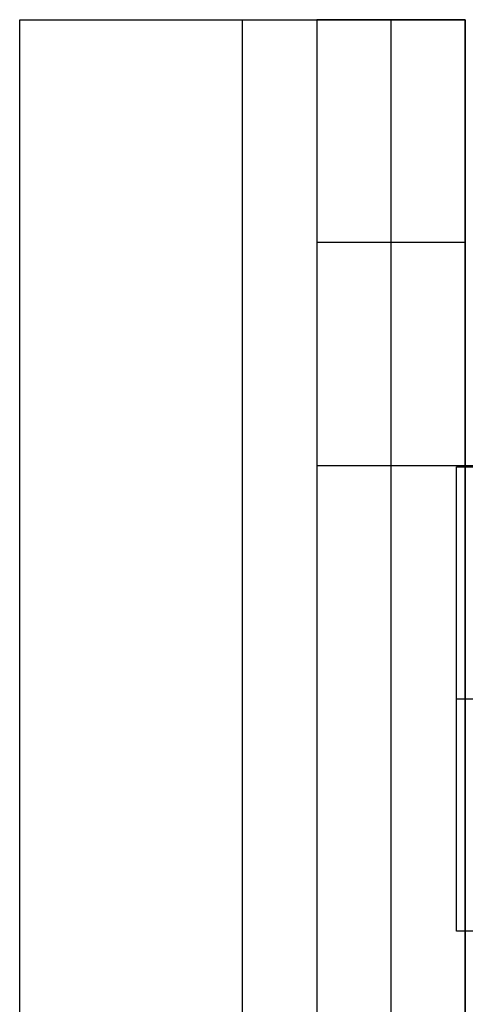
# Model space of a CAD drawing. Header units: millimetres. Extents: x -272 to 272, y -183 to 271.
# Tile 3 of 17: x -272 to -224, y 163 to 269. Entities that reach past the tile are written whole.
import ezdxf

# ---------------------------------------------------------------- set-up
doc = ezdxf.new("R2010")
doc.units = ezdxf.units.MM
doc.layers.add('Défaut', color=7, linetype='Continuous', true_color=0x000000)

msp = doc.modelspace()

# ---------------------------------------------------------------- linework, layer by layer
at = {"layer": 'Défaut'}
for p, q in [((-248, -181.48, 652), (-248, 268.52, 652)), ((-248, -181.48, 636), (-248, 268.52, 636)), ((-240, 268.52, 620), (-224, 268.52, 620)), ((-232, 268.52), (-232, 220.52)), ((-232, 268.52, 604), (-232, 220.52, 604)), ((-232, 268.52, 604), (-232, 268.52, 636)), ((-224, 244.52), (-240, 244.52)), ((-224, 244.52, 604), (-240, 244.52, 604)), ((-224.93, 220.37, 427.65), (-223.93, 220.37, 427.65)), ((-224.93, 170.37, 427.65), (-224.93, 220.37, 427.65)), ((-206.93, 195.37, 402.15), (-224.93, 195.37, 402.15)), ((-224.93, 195.37, 453.15), (-224.93, 195.37, 402.15)), ((-146.93, 195.37, 453.15), (-224.93, 195.37, 453.15)), ((-223.93, 170.37, 427.65), (-224.93, 170.37, 427.65))]:
    msp.add_line(p, q, dxfattribs=at)
for points in [[(-272, -181.48, 652), (-272, 43.52, 652), (-272, 268.52, 652)], [(-272, 268.52, 652), (-272, 268.52, 644), (-272, 268.52, 636)], [(-272, -181.48, 636), (-272, 43.52, 636), (-272, 268.52, 636)], [(-272, 268.52, 652), (-248, 268.52, 652), (-224, 268.52, 652)], [(-272, 268.52, 636), (-248, 268.52, 636), (-224, 268.52, 636)], [(-272, -181.48, 644), (-272, 43.52, 644), (-272, 268.52, 644)], [(-272, 268.52, 644), (-248, 268.52, 644), (-224, 268.52, 644)], [(-248, 268.52, 652), (-248, 268.52, 644), (-248, 268.52, 636)], [(-224, 268.52), (-232, 268.52), (-240, 268.52)], [(-240, 268.52), (-240, 268.52, 302), (-240, 268.52, 604)], [(-224, 268.52, 604), (-232, 268.52, 604), (-240, 268.52, 604)], [(-240, 268.52), (-240, 244.52), (-240, 220.52)], [(-240, 268.52, 604), (-240, 244.52, 604), (-240, 220.52, 604)], [(-224, 268.52, 302), (-232, 268.52, 302), (-240, 268.52, 302)], [(-240, 268.52, 302), (-240, 244.52, 302), (-240, 220.52, 302)], [(-224, 268.52, 636), (-232, 268.52, 636), (-240, 268.52, 636)], [(-240, 268.52, 636), (-240, 43.52, 636), (-240, -181.48, 636)], [(-240, 268.52, 636), (-240, 268.52, 620), (-240, 268.52, 604)], [(-240, 268.52, 604), (-240, 43.52, 604), (-240, -181.48, 604)], [(-240, 268.52, 604), (-232, 268.52, 604), (-224, 268.52, 604)], [(-240, 268.52, 620), (-240, 43.52, 620), (-240, -181.48, 620)], [(-232, 268.52), (-232, 268.52, 302), (-232, 268.52, 604)], [(-232, 268.52, 636), (-232, 43.52, 636), (-232, -181.48, 636)], [(-232, 268.52, 604), (-232, 43.52, 604), (-232, -181.48, 604)], [(-224, 268.52), (-224, 268.52, 302), (-224, 268.52, 604)], [(-224, 220.52), (-224, 244.52), (-224, 268.52)], [(-224, 220.52, 604), (-224, 244.52, 604), (-224, 268.52, 604)], [(-224, 220.52, 302), (-224, 244.52, 302), (-224, 268.52, 302)], [(-224, 268.52, 636), (-224, 43.52, 636), (-224, -181.48, 636)], [(-224, 268.52, 604), (-224, 43.52, 604), (-224, -181.48, 604)], [(-224, 268.52, 604), (-224, 268.52, 620), (-224, 268.52, 636)], [(-224, 268.52, 620), (-224, 43.52, 620), (-224, -181.48, 620)], [(-224, 268.52, 652), (-224, 268.52, 644), (-224, 268.52, 636)], [(-224, 268.52, 652), (-224, 43.52, 652), (-224, -181.48, 652)], [(-224, 268.52, 636), (-224, 43.52, 636), (-224, -181.48, 636)], [(-224, 268.52, 644), (-224, 43.52, 644), (-224, -181.48, 644)], [(-240, 244.52), (-240, 244.52, 302), (-240, 244.52, 604)], [(-224, 244.52), (-224, 244.52, 302), (-224, 244.52, 604)], [(-240, 220.52), (-240, 220.52, 302), (-240, 220.52, 604)], [(-240, 220.52), (-232, 220.52), (-224, 220.52)], [(-240, 220.52, 604), (-232, 220.52, 604), (-224, 220.52, 604)], [(-240, 220.52, 302), (-232, 220.52, 302), (-224, 220.52, 302)], [(-232, 220.52), (-232, 220.52, 302), (-232, 220.52, 604)], [(-224, -165.48, 452), (-224, 27.52, 452), (-224, 220.52, 452)], [(-224, 220.52, 452), (-224, 220.52, 428), (-224, 220.52, 404)], [(-224, -165.48, 404), (-224, 27.52, 404), (-224, 220.52, 404)], [(-224, 220.52, 452), (-216, 220.52, 452), (-208, 220.52, 452)], [(-224, 220.52, 404), (-216, 220.52, 404), (-208, 220.52, 404)], [(-224, -165.48, 428), (-224, 27.52, 428), (-224, 220.52, 428)], [(-224, 220.52, 428), (-216, 220.52, 428), (-208, 220.52, 428)], [(-224, 220.52), (-224, 220.52, 302), (-224, 220.52, 604)], [(-206.93, 220.37, 402.15), (-215.93, 220.37, 402.15), (-224.93, 220.37, 402.15)], [(-224.93, 220.37, 402.15), (-224.93, 220.37, 427.65), (-224.93, 220.37, 453.15)], [(-224.93, 220.37, 453.15), (-185.93, 220.37, 453.15), (-146.93, 220.37, 453.15)], [(-224.93, 170.37, 402.15), (-224.93, 195.37, 402.15), (-224.93, 220.37, 402.15)], [(-224.93, 170.37, 453.15), (-224.93, 195.37, 453.15), (-224.93, 220.37, 453.15)], [(-206.93, 170.37, 402.15), (-215.93, 170.37, 402.15), (-224.93, 170.37, 402.15)], [(-224.93, 170.37, 402.15), (-224.93, 170.37, 427.65), (-224.93, 170.37, 453.15)], [(-146.93, 170.37, 453.15), (-185.93, 170.37, 453.15), (-224.93, 170.37, 453.15)]]:
    msp.add_open_spline(points, degree=2, dxfattribs=at)

doc.saveas('drawing.dxf')
